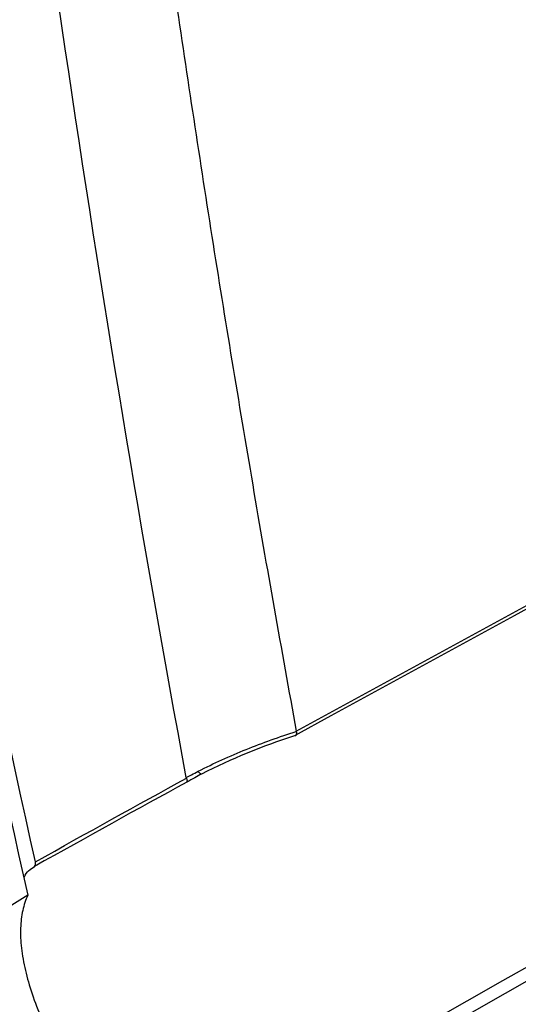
# Model space of a CAD drawing. Header units: millimetres. Extents: x 15231 to 16570, y 10019 to 11489.
# Tile 199 of 206: x 16400 to 16420, y 11053 to 11094. Entities that reach past the tile are written whole.
import ezdxf

# ---------------------------------------------------------------- set-up
doc = ezdxf.new("R2010")
doc.units = ezdxf.units.MM

msp = doc.modelspace()

# ---------------------------------------------------------------- linework, layer by layer
at = {"color": 7, "linetype": 'Continuous', "lineweight": 25}
msp.add_line((16411.046, 11064.357), (16411.044, 11064.366), dxfattribs=at)
at = {"color": 7, "linetype": 'Continuous', "lineweight": 25, "flags": 128}
msp.add_lwpolyline([(16407.126, 11062.586), (16407.117, 11062.582), (16407.105, 11062.584), (16407.09, 11062.592), (16407.073, 11062.604), (16407.054, 11062.622), (16407.033, 11062.645), (16407.01, 11062.672), (16406.986, 11062.704)], dxfattribs=at)
at = {"color": 7, "linetype": 'Continuous', "lineweight": 25}
for points, knots in [([(16399.847, 11148.29), (16399.926, 11147.39), (16400.083, 11145.589), (16400.328, 11142.895), (16400.58, 11140.205), (16400.839, 11137.52), (16401.105, 11134.839), (16401.379, 11132.164), (16401.66, 11129.494), (16401.948, 11126.829), (16402.244, 11124.168), (16402.546, 11121.513), (16402.856, 11118.862), (16403.174, 11116.217), (16403.498, 11113.576), (16403.83, 11110.941), (16404.169, 11108.31), (16404.631, 11104.807), (16405.227, 11100.441), (16405.971, 11095.222), (16406.743, 11090.024), (16407.545, 11084.848), (16408.375, 11079.694), (16409.235, 11074.562), (16410.121, 11069.45), (16410.737, 11066.06), (16411.044, 11064.366)], [0, 0, 0, 0, 0.031233, 0.062465, 0.093696, 0.124926, 0.156156, 0.187386, 0.218616, 0.249847, 0.281078, 0.31231, 0.343544, 0.374779, 0.406016, 0.437255, 0.468497, 0.499741, 0.56229, 0.624831, 0.687364, 0.749893, 0.812419, 0.874944, 0.93747, 1, 1, 1, 1]), ([(16389.533, 11113.255), (16390.969, 11103.7), (16392.549, 11094.281), (16396.013, 11075.712), (16397.894, 11066.572), (16399.931, 11057.573)], [0, 0, 0, 0, 0.5, 0.5, 1, 1, 1, 1]), ([(16406.986, 11062.704), (16407.63, 11063.036), (16408.295, 11063.336), (16409.654, 11063.885), (16410.345, 11064.132), (16411.046, 11064.357)], [0, 0, 0, 0, 0.5, 0.5, 1, 1, 1, 1]), ([(16411.046, 11064.357), (16411.055, 11064.288), (16411.051, 11064.235), (16411.022, 11064.173), (16410.997, 11064.163), (16410.964, 11064.175)], [0, 0, 0, 0, 0.5, 0.5, 1, 1, 1, 1]), ([(16406.492, 11062.441), (16406.561, 11062.48), (16406.631, 11062.517), (16406.701, 11062.555), (16406.795, 11062.605), (16406.89, 11062.655), (16406.986, 11062.704)], [0, 0, 0, 0, 0.0002428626, 0.0002428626, 0.0002428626, 0.0005701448, 0.0005701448, 0.0005701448, 0.0005701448]), ([(16406.497, 11062.419), (16406.512, 11062.372), (16406.52, 11062.334), (16406.524, 11062.278), (16406.519, 11062.261), (16406.508, 11062.254)], [0, 0, 0, 0, 0.5, 0.5, 1, 1, 1, 1]), ([(16407.126, 11062.586), (16407.033, 11062.538), (16406.94, 11062.489), (16406.847, 11062.439), (16406.733, 11062.378), (16406.62, 11062.317), (16406.508, 11062.254)], [0, 0, 0, 0, 0.0003195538, 0.0003195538, 0.0003195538, 0.0007127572, 0.0007127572, 0.0007127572, 0.0007127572]), ([(16399.779, 11058.278), (16399.784, 11058.297), (16399.851, 11058.537), (16400.038, 11058.656), (16400.211, 11058.766)], [0, 0, 0, 0, 0.076905, 1, 1, 1, 1]), ([(16399.931, 11057.573), (16399.339, 11057.205), (16398.746, 11056.827), (16397.559, 11056.042), (16396.964, 11055.637), (16395.778, 11054.781), (16395.186, 11054.333), (16394.306, 11053.598), (16394.017, 11053.344), (16393.457, 11052.815), (16393.185, 11052.54), (16392.799, 11052.097), (16392.674, 11051.943), (16392.44, 11051.627), (16392.331, 11051.466), (16392.138, 11051.131), (16392.054, 11050.958), (16391.931, 11050.614), (16391.892, 11050.439), (16391.874, 11050.117), (16391.894, 11049.964), (16391.987, 11049.697), (16392.059, 11049.58), (16392.316, 11049.284), (16392.547, 11049.149), (16393.04, 11048.953), (16393.308, 11048.89), (16393.862, 11048.807), (16394.145, 11048.787), (16395.005, 11048.772), (16395.592, 11048.818), (16396.186, 11048.897)], [0, 0, 0, 0, 0.125, 0.125, 0.25, 0.25, 0.375, 0.375, 0.4375, 0.4375, 0.5, 0.5, 0.53125, 0.53125, 0.5625, 0.5625, 0.59375, 0.59375, 0.625, 0.625, 0.65625, 0.65625, 0.6875, 0.6875, 0.75, 0.75, 0.8125, 0.8125, 0.875, 0.875, 1, 1, 1, 1]), ([(16399.931, 11057.573), (16399.84, 11057.382), (16399.769, 11057.169), (16399.669, 11056.713), (16399.641, 11056.469), (16399.624, 11055.948), (16399.635, 11055.672), (16399.701, 11055.086), (16399.755, 11054.777), (16399.902, 11054.146), (16399.995, 11053.82), (16400.22, 11053.15), (16400.353, 11052.804), (16400.808, 11051.744), (16401.18, 11051.029), (16401.617, 11050.305)], [0, 0, 0, 0, 0.125, 0.125, 0.25, 0.25, 0.375, 0.375, 0.5, 0.5, 0.625, 0.625, 0.75, 0.75, 1, 1, 1, 1])]:
    msp.add_open_spline(points, degree=3, knots=knots, dxfattribs=at)
for points in [[(16406.492, 11062.441), (16402.821, 11082.306), (16399.81, 11102.676), (16397.459, 11123.51)], [(16400.246, 11058.952), (16395.939, 11078.23), (16392.347, 11098.127), (16389.417, 11118.671)], [(16507.951, 11116.999), (16475.628, 11099.429), (16443.297, 11081.815), (16410.964, 11064.175)], [(16411.044, 11064.366), (16443.429, 11082.027), (16475.813, 11099.661), (16508.197, 11117.246)], [(16413.702, 11050.673), (16445.131, 11068.599), (16476.557, 11086.555), (16507.976, 11104.558)], [(16508.197, 11104.014), (16476.73, 11086.017), (16445.263, 11068.065), (16413.795, 11050.139)], [(16410.964, 11064.175), (16409.642, 11063.736), (16408.35, 11063.216), (16407.126, 11062.586)], [(16400.246, 11058.952), (16402.386, 11060.157), (16404.473, 11061.305), (16406.497, 11062.419)], [(16406.497, 11062.419), (16406.495, 11062.426), (16406.493, 11062.434), (16406.492, 11062.441)], [(16406.508, 11062.254), (16404.468, 11061.132), (16402.366, 11059.978), (16400.211, 11058.766)], [(16400.211, 11058.766), (16400.253, 11058.799), (16400.265, 11058.865), (16400.246, 11058.952)]]:
    msp.add_open_spline(points, degree=3, dxfattribs=at)

doc.saveas('drawing.dxf')
